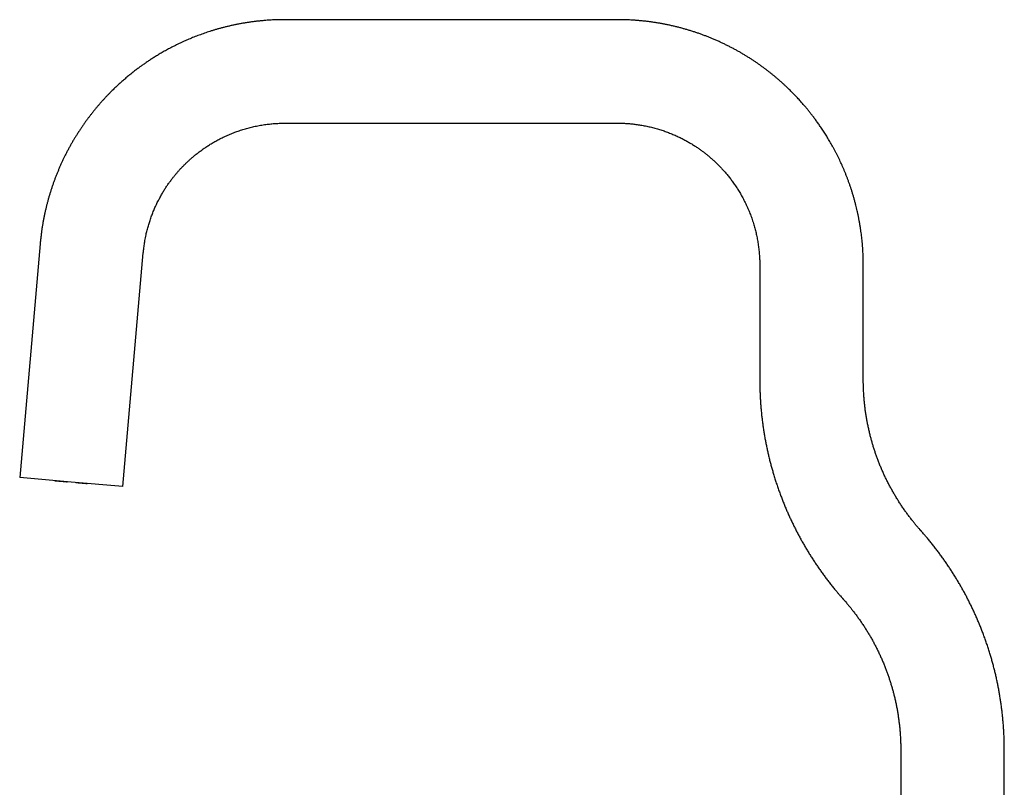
# Model space of a CAD drawing. Header units: millimetres. Extents: x 8 to 802, y 12 to 847.
# Tile 22 of 27: x 27 to 251, y 672 to 847. Entities that reach past the tile are written whole.
import ezdxf

# ---------------------------------------------------------------- set-up
doc = ezdxf.new("R2010")
doc.units = ezdxf.units.MM

msp = doc.modelspace()

# ---------------------------------------------------------------- linework, layer by layer
at = {"color": 7, "linetype": 'Continuous', "lineweight": 30}
for p, q in [((162.86, 846.8), (87.33, 846.8)), ((87.33, 823.3), (162.86, 823.3)), ((31.8, 795.91), (27.15, 742.83)), ((50.56, 740.78), (55.21, 793.86)), ((195.11, 791.05), (195.11, 765)), ((218.61, 765), (218.61, 791.05)), ((38.86, 741.8), (27.15, 742.83)), ((50.56, 740.78), (38.86, 741.8)), ((227.11, 681), (227.11, 610)), ((250.61, 610), (250.61, 681))]:
    msp.add_line(p, q, dxfattribs=at)
for points, knots in [([(87.33, 846.8), (87.29, 846.8), (87.2, 846.8), (87.07, 846.8), (86.94, 846.8), (86.81, 846.8), (86.68, 846.8), (86.39, 846.79), (85.96, 846.79), (85.4, 846.77), (84.83, 846.75), (84.23, 846.72), (83.6, 846.68), (82.91, 846.63), (82.15, 846.56), (81.34, 846.48), (80.53, 846.39), (79.74, 846.28), (78.94, 846.17), (78.16, 846.04), (77.39, 845.91), (76.62, 845.77), (75.87, 845.61), (75.13, 845.45), (74.41, 845.28), (73.69, 845.11), (72.99, 844.93), (72.31, 844.74), (71.63, 844.55), (70.97, 844.35), (70.32, 844.14), (69.69, 843.94), (69.07, 843.73), (68.46, 843.51), (67.86, 843.29), (67.27, 843.07), (66.68, 842.84), (66.11, 842.61), (65.55, 842.37), (65, 842.14), (64.45, 841.89), (63.88, 841.63), (63.31, 841.36), (62.76, 841.09), (62.21, 840.82), (61.69, 840.55), (61.18, 840.29), (60.69, 840.02), (60.21, 839.76), (59.74, 839.49), (59.28, 839.23), (58.83, 838.97), (58.4, 838.71), (57.97, 838.45), (57.57, 838.19), (57.17, 837.94), (56.79, 837.69), (56.41, 837.44), (56.05, 837.2), (55.71, 836.96), (55.37, 836.73), (55.05, 836.5), (54.74, 836.28), (54.43, 836.05), (54.1, 835.82), (53.76, 835.56), (53.41, 835.3), (53.05, 835.02), (52.7, 834.74), (52.34, 834.45), (51.99, 834.17), (51.63, 833.87), (51.27, 833.56), (50.9, 833.25), (50.52, 832.92), (50.14, 832.58), (49.76, 832.24), (49.36, 831.87), (48.96, 831.5), (48.55, 831.1), (48.14, 830.7), (47.72, 830.28), (47.29, 829.84), (46.86, 829.4), (46.43, 828.94), (46, 828.46), (45.56, 827.97), (45.12, 827.47), (44.68, 826.95), (44.23, 826.41), (43.79, 825.86), (43.35, 825.31), (42.93, 824.76), (42.52, 824.22), (42.11, 823.66), (41.7, 823.08), (41.3, 822.5), (40.89, 821.9), (40.5, 821.3), (40.11, 820.68), (39.72, 820.06), (39.34, 819.42), (38.96, 818.77), (38.59, 818.11), (38.22, 817.44), (37.86, 816.76), (37.52, 816.09), (37.19, 815.43), (36.89, 814.78), (36.58, 814.13), (36.28, 813.46), (35.99, 812.78), (35.71, 812.09), (35.43, 811.39), (35.16, 810.7), (34.9, 810), (34.66, 809.3), (34.42, 808.6), (34.18, 807.88), (33.96, 807.16), (33.75, 806.44), (33.55, 805.72), (33.36, 805.01), (33.18, 804.29), (33.01, 803.57), (32.84, 802.83), (32.69, 802.09), (32.54, 801.34), (32.4, 800.58), (32.27, 799.81), (32.15, 799.01), (32.04, 798.17), (31.94, 797.33), (31.88, 796.75), (31.84, 796.42), (31.83, 796.32), (31.82, 796.22), (31.81, 796.12), (31.81, 796.01), (31.8, 795.95), (31.8, 795.91)], [0, 0, 0, 0, 0.0015874, 0.0031722, 0.0047544, 0.0063341, 0.0079111, 0.0094856, 0.0168734, 0.0234212, 0.0299233, 0.0376043, 0.0452206, 0.052772, 0.062784, 0.0726798, 0.0824595, 0.0921229, 0.1018637, 0.1114836, 0.1209824, 0.1303603, 0.1396172, 0.1487531, 0.157768, 0.1666426, 0.1753968, 0.1840306, 0.1925438, 0.2009367, 0.2090623, 0.2170718, 0.2249651, 0.2327422, 0.2405582, 0.2482533, 0.2558273, 0.2632804, 0.2706125, 0.2778235, 0.2849136, 0.2926941, 0.3003234, 0.3078016, 0.3151287, 0.3223047, 0.3292055, 0.3359605, 0.3425697, 0.3490332, 0.3554784, 0.3617718, 0.3679134, 0.3739032, 0.3797413, 0.3854276, 0.3909622, 0.3963449, 0.4015759, 0.4066552, 0.4115826, 0.4163583, 0.4209823, 0.4254545, 0.4303922, 0.435517, 0.4408287, 0.4463274, 0.4520132, 0.4573326, 0.4628058, 0.4684329, 0.4742139, 0.4801487, 0.4861274, 0.4922545, 0.49853, 0.504954, 0.511662, 0.5185247, 0.5255418, 0.5327136, 0.5400398, 0.5475207, 0.5551561, 0.562946, 0.5708905, 0.5789895, 0.5872431, 0.5956513, 0.6042139, 0.6129312, 0.6210578, 0.6293142, 0.6377005, 0.6462167, 0.6548627, 0.6636387, 0.6722924, 0.6810689, 0.689968, 0.6989898, 0.7081342, 0.7172348, 0.7264536, 0.7357908, 0.7452464, 0.7537888, 0.7624256, 0.7711567, 0.7799822, 0.7889019, 0.797916, 0.8070245, 0.8162272, 0.8250601, 0.8339781, 0.8429813, 0.8520697, 0.8612433, 0.8705021, 0.8793098, 0.8881933, 0.8971525, 0.9061874, 0.9152981, 0.9244845, 0.9337466, 0.9430845, 0.9524981, 0.9619874, 0.9725131, 0.9831304, 0.9925495, 0.9937882, 0.9950281, 0.9962693, 0.9975116, 0.9987552, 1, 1, 1, 1]), ([(218.61, 791.05), (218.61, 791.09), (218.61, 791.17), (218.61, 791.29), (218.61, 791.41), (218.61, 791.53), (218.6, 791.65), (218.6, 791.76), (218.6, 792.06), (218.59, 792.5), (218.57, 793.1), (218.55, 793.71), (218.51, 794.34), (218.47, 795.01), (218.42, 795.68), (218.36, 796.36), (218.28, 797.06), (218.21, 797.74), (218.12, 798.42), (218.02, 799.11), (217.91, 799.82), (217.79, 800.55), (217.66, 801.27), (217.53, 801.98), (217.38, 802.68), (217.23, 803.37), (217.07, 804.05), (216.9, 804.75), (216.71, 805.47), (216.51, 806.21), (216.3, 806.94), (216.08, 807.65), (215.86, 808.35), (215.63, 809.03), (215.4, 809.69), (215.17, 810.34), (214.93, 810.98), (214.68, 811.61), (214.43, 812.24), (214.17, 812.85), (213.91, 813.45), (213.65, 814.03), (213.39, 814.61), (213.11, 815.19), (212.82, 815.78), (212.52, 816.38), (212.22, 816.96), (211.92, 817.53), (211.62, 818.07), (211.32, 818.61), (211.03, 819.12), (210.74, 819.62), (210.44, 820.1), (210.15, 820.58), (209.85, 821.05), (209.56, 821.5), (209.27, 821.94), (208.99, 822.36), (208.7, 822.77), (208.43, 823.17), (208.15, 823.55), (207.88, 823.93), (207.62, 824.28), (207.36, 824.63), (207.11, 824.96), (206.86, 825.28), (206.62, 825.59), (206.39, 825.88), (206.16, 826.17), (205.92, 826.46), (205.67, 826.77), (205.41, 827.08), (205.13, 827.4), (204.83, 827.74), (204.51, 828.1), (204.19, 828.47), (203.84, 828.84), (203.49, 829.22), (203.13, 829.6), (202.76, 829.99), (202.37, 830.38), (201.97, 830.78), (201.55, 831.19), (201.12, 831.6), (200.67, 832.02), (200.2, 832.45), (199.73, 832.87), (199.23, 833.3), (198.74, 833.72), (198.26, 834.12), (197.79, 834.5), (197.31, 834.88), (196.82, 835.27), (196.31, 835.65), (195.79, 836.04), (195.25, 836.42), (194.7, 836.82), (194.12, 837.21), (193.52, 837.62), (192.9, 838.02), (192.27, 838.41), (191.63, 838.81), (190.97, 839.2), (190.31, 839.58), (189.64, 839.95), (188.95, 840.32), (188.25, 840.69), (187.54, 841.04), (186.82, 841.39), (186.09, 841.74), (185.34, 842.07), (184.61, 842.39), (183.89, 842.69), (183.19, 842.97), (182.47, 843.24), (181.75, 843.51), (181.01, 843.77), (180.26, 844.02), (179.5, 844.26), (178.74, 844.49), (177.99, 844.71), (177.23, 844.92), (176.47, 845.12), (175.7, 845.31), (174.91, 845.48), (174.14, 845.65), (173.36, 845.81), (172.6, 845.95), (171.83, 846.08), (171.04, 846.2), (170.25, 846.31), (169.46, 846.41), (168.65, 846.5), (167.83, 846.58), (167.01, 846.65), (166.26, 846.7), (165.57, 846.74), (164.95, 846.76), (164.27, 846.79), (163.75, 846.8), (163.42, 846.8), (163.32, 846.8), (163.23, 846.8), (163.14, 846.8), (163.04, 846.8), (162.95, 846.8), (162.89, 846.8), (162.86, 846.8)], [0, 0, 0, 0, 0.00136, 0.002719, 0.004075, 0.00543, 0.006782, 0.008133, 0.009482, 0.016867, 0.023413, 0.029912, 0.037591, 0.045204, 0.052753, 0.060769, 0.068711, 0.076579, 0.084372, 0.092091, 0.100619, 0.109053, 0.117396, 0.125645, 0.133802, 0.141867, 0.149839, 0.157718, 0.166591, 0.175343, 0.183975, 0.192486, 0.200877, 0.209002, 0.21701, 0.224902, 0.232677, 0.240492, 0.248186, 0.255759, 0.263212, 0.270543, 0.277754, 0.284843, 0.292623, 0.300253, 0.307731, 0.315058, 0.322234, 0.329135, 0.335891, 0.342501, 0.348965, 0.355411, 0.361705, 0.367848, 0.37384, 0.379679, 0.385367, 0.390904, 0.396288, 0.401521, 0.406603, 0.411533, 0.416311, 0.420938, 0.425413, 0.429512, 0.433741, 0.4381, 0.442589, 0.447208, 0.451957, 0.457274, 0.462745, 0.46837, 0.474149, 0.480082, 0.486059, 0.492185, 0.498459, 0.504882, 0.511588, 0.51845, 0.525466, 0.532637, 0.539962, 0.547443, 0.555077, 0.561885, 0.568811, 0.575855, 0.583018, 0.590299, 0.597698, 0.605216, 0.612852, 0.620979, 0.629236, 0.637623, 0.64614, 0.654787, 0.663563, 0.672218, 0.680996, 0.689896, 0.698919, 0.708065, 0.717166, 0.726387, 0.735726, 0.745183, 0.753727, 0.762365, 0.771098, 0.779925, 0.788847, 0.797863, 0.806973, 0.816178, 0.825013, 0.833933, 0.842938, 0.852029, 0.861204, 0.870466, 0.879276, 0.888161, 0.897123, 0.90616, 0.915273, 0.924462, 0.933727, 0.943068, 0.952484, 0.961976, 0.968985, 0.976035, 0.983125, 0.992547, 0.993609, 0.994672, 0.995736, 0.996801, 0.997866, 0.998933, 1, 1, 1, 1]), ([(55.21, 793.86), (55.21, 793.88), (55.21, 793.93), (55.22, 793.99), (55.22, 794.06), (55.23, 794.12), (55.24, 794.19), (55.24, 794.25), (55.26, 794.41), (55.3, 794.76), (55.36, 795.26), (55.44, 795.83), (55.53, 796.4), (55.63, 796.99), (55.76, 797.61), (55.88, 798.19), (56.01, 798.74), (56.14, 799.26), (56.28, 799.77), (56.43, 800.27), (56.58, 800.76), (56.74, 801.25), (56.91, 801.75), (57.09, 802.25), (57.27, 802.73), (57.46, 803.21), (57.66, 803.67), (57.85, 804.13), (58.06, 804.58), (58.27, 805.04), (58.5, 805.5), (58.73, 805.94), (58.96, 806.37), (59.19, 806.79), (59.42, 807.2), (59.65, 807.6), (59.89, 807.99), (60.12, 808.36), (60.35, 808.72), (60.58, 809.06), (60.81, 809.4), (61.05, 809.75), (61.3, 810.08), (61.54, 810.4), (61.77, 810.71), (62, 811.01), (62.22, 811.29), (62.44, 811.55), (62.65, 811.81), (62.85, 812.05), (63.05, 812.28), (63.25, 812.51), (63.46, 812.74), (63.68, 812.98), (63.91, 813.22), (64.14, 813.46), (64.37, 813.7), (64.62, 813.95), (64.88, 814.2), (65.15, 814.46), (65.43, 814.72), (65.72, 814.98), (66, 815.24), (66.29, 815.49), (66.6, 815.75), (66.91, 816.01), (67.23, 816.27), (67.57, 816.53), (67.91, 816.8), (68.27, 817.06), (68.64, 817.33), (69.02, 817.6), (69.41, 817.87), (69.81, 818.13), (70.21, 818.38), (70.62, 818.63), (71.04, 818.88), (71.46, 819.13), (71.91, 819.38), (72.37, 819.62), (72.85, 819.87), (73.34, 820.11), (73.85, 820.35), (74.36, 820.58), (74.89, 820.81), (75.42, 821.02), (75.95, 821.23), (76.47, 821.42), (77, 821.6), (77.54, 821.78), (78.09, 821.95), (78.64, 822.11), (79.2, 822.26), (79.76, 822.4), (80.32, 822.53), (80.9, 822.66), (81.48, 822.77), (82.08, 822.87), (82.68, 822.97), (83.27, 823.05), (83.84, 823.11), (84.39, 823.17), (84.95, 823.22), (85.5, 823.25), (86.02, 823.28), (86.51, 823.29), (86.85, 823.3), (87.04, 823.3), (87.1, 823.3), (87.16, 823.3), (87.22, 823.3), (87.27, 823.3), (87.31, 823.3), (87.33, 823.3)], [0, 0, 0, 0, 0.001361, 0.00272, 0.004077, 0.005432, 0.006785, 0.008136, 0.009486, 0.016874, 0.029923, 0.04142, 0.052772, 0.066095, 0.079212, 0.092123, 0.103475, 0.114663, 0.125686, 0.136545, 0.147239, 0.157768, 0.169066, 0.180169, 0.191076, 0.201786, 0.212301, 0.222619, 0.232742, 0.243651, 0.254322, 0.264756, 0.274953, 0.284913, 0.294811, 0.304463, 0.313868, 0.323028, 0.331942, 0.340611, 0.349033, 0.358014, 0.366697, 0.375083, 0.383171, 0.390962, 0.398455, 0.405651, 0.41255, 0.419151, 0.425454, 0.431656, 0.438149, 0.444935, 0.452013, 0.458825, 0.465887, 0.4732, 0.480763, 0.488576, 0.49664, 0.504954, 0.512795, 0.520847, 0.529109, 0.537581, 0.546263, 0.555156, 0.56426, 0.573573, 0.583097, 0.592832, 0.602776, 0.612931, 0.622699, 0.632653, 0.642795, 0.653123, 0.663639, 0.674699, 0.685958, 0.697416, 0.709075, 0.720932, 0.73299, 0.745247, 0.756658, 0.768236, 0.779982, 0.791896, 0.803978, 0.816227, 0.828076, 0.840078, 0.852233, 0.86454, 0.877, 0.889614, 0.902379, 0.915298, 0.926793, 0.938406, 0.950137, 0.961987, 0.972513, 0.98313, 0.992549, 0.993788, 0.995028, 0.996269, 0.997512, 0.998755, 1, 1, 1, 1]), ([(162.86, 823.3), (162.88, 823.3), (162.93, 823.3), (163, 823.3), (163.06, 823.3), (163.13, 823.3), (163.2, 823.3), (163.27, 823.3), (163.44, 823.3), (163.81, 823.29), (164.35, 823.27), (164.95, 823.24), (165.5, 823.2), (166.03, 823.15), (166.53, 823.09), (167.02, 823.03), (167.53, 822.96), (168.07, 822.88), (168.63, 822.78), (169.18, 822.68), (169.72, 822.57), (170.25, 822.45), (170.78, 822.32), (171.32, 822.17), (171.86, 822.02), (172.39, 821.86), (172.9, 821.7), (173.41, 821.53), (173.9, 821.35), (174.4, 821.17), (174.9, 820.97), (175.39, 820.77), (175.88, 820.56), (176.35, 820.35), (176.81, 820.13), (177.26, 819.91), (177.69, 819.69), (178.11, 819.47), (178.52, 819.24), (178.92, 819.02), (179.29, 818.8), (179.67, 818.57), (180.05, 818.34), (180.42, 818.1), (180.77, 817.87), (181.11, 817.64), (181.44, 817.41), (181.74, 817.19), (182.04, 816.98), (182.32, 816.77), (182.58, 816.57), (182.84, 816.37), (183.09, 816.17), (183.34, 815.96), (183.61, 815.74), (183.87, 815.51), (184.14, 815.28), (184.41, 815.04), (184.68, 814.8), (184.96, 814.54), (185.25, 814.26), (185.54, 813.98), (185.83, 813.69), (186.12, 813.39), (186.4, 813.1), (186.68, 812.79), (186.97, 812.47), (187.26, 812.14), (187.55, 811.8), (187.84, 811.44), (188.14, 811.08), (188.44, 810.7), (188.73, 810.3), (189.03, 809.9), (189.32, 809.48), (189.61, 809.07), (189.89, 808.65), (190.16, 808.21), (190.44, 807.77), (190.71, 807.31), (190.99, 806.82), (191.26, 806.32), (191.53, 805.81), (191.8, 805.28), (192.06, 804.74), (192.31, 804.19), (192.55, 803.63), (192.78, 803.08), (193, 802.54), (193.2, 801.98), (193.4, 801.41), (193.59, 800.83), (193.77, 800.26), (193.92, 799.72), (194.06, 799.19), (194.2, 798.66), (194.33, 798.12), (194.44, 797.57), (194.55, 797.02), (194.65, 796.46), (194.74, 795.9), (194.82, 795.33), (194.9, 794.75), (194.96, 794.17), (195.01, 793.57), (195.05, 793), (195.08, 792.44), (195.1, 791.93), (195.1, 791.57), (195.11, 791.38), (195.11, 791.32), (195.11, 791.27), (195.11, 791.21), (195.11, 791.16), (195.11, 791.11), (195.11, 791.07), (195.11, 791.05)], [0, 0, 0, 0, 0.0013603, 0.0027187, 0.0040752, 0.0054297, 0.0067825, 0.0081333, 0.0094822, 0.0168673, 0.0299124, 0.0414056, 0.0527531, 0.0627618, 0.0726544, 0.082431, 0.0920914, 0.1034405, 0.1146251, 0.1256452, 0.1365007, 0.1471917, 0.1577182, 0.169014, 0.180114, 0.1910182, 0.2017267, 0.2122393, 0.2225562, 0.2326772, 0.2435842, 0.2542543, 0.2646875, 0.2748837, 0.2848431, 0.2947401, 0.3043916, 0.3137974, 0.3229577, 0.3318723, 0.3405413, 0.3489647, 0.3579468, 0.3666317, 0.3750194, 0.38311, 0.3909033, 0.3983995, 0.4055985, 0.4125003, 0.419105, 0.4254124, 0.4316099, 0.4380997, 0.444882, 0.4519567, 0.4587658, 0.4658254, 0.4731356, 0.4806962, 0.4885075, 0.4965692, 0.5048816, 0.5127213, 0.5207715, 0.5290323, 0.5375035, 0.5461853, 0.5550777, 0.5641805, 0.5734939, 0.5830178, 0.5927522, 0.6026971, 0.6128525, 0.6226204, 0.6325755, 0.6427178, 0.6530472, 0.6635637, 0.6746244, 0.6858849, 0.697345, 0.7090049, 0.7208645, 0.7329238, 0.7451829, 0.7565958, 0.7681766, 0.7799251, 0.7918415, 0.8039257, 0.8161778, 0.8267899, 0.8375247, 0.8483822, 0.8593625, 0.8704656, 0.8814899, 0.8926326, 0.9038938, 0.9152733, 0.9267713, 0.9383878, 0.9501226, 0.9619759, 0.9725047, 0.9831252, 0.9925472, 0.9936092, 0.9946721, 0.9957359, 0.9968006, 0.9978661, 0.9989326, 1, 1, 1, 1]), ([(195.11, 765), (195.11, 764.94), (195.11, 764.81), (195.11, 764.63), (195.11, 764.44), (195.11, 764.25), (195.11, 764.06), (195.12, 763.88), (195.12, 763.69), (195.13, 763.37), (195.14, 762.91), (195.16, 762.17), (195.2, 761.27), (195.26, 760.26), (195.32, 759.28), (195.4, 758.34), (195.49, 757.41), (195.59, 756.47), (195.71, 755.52), (195.84, 754.57), (195.98, 753.62), (196.13, 752.67), (196.29, 751.73), (196.47, 750.79), (196.66, 749.85), (196.86, 748.91), (197.07, 747.97), (197.29, 747.04), (197.53, 746.11), (197.78, 745.18), (198.04, 744.26), (198.32, 743.31), (198.62, 742.33), (198.95, 741.33), (199.29, 740.33), (199.64, 739.34), (200, 738.38), (200.36, 737.45), (200.72, 736.57), (201.08, 735.68), (201.47, 734.8), (201.85, 733.94), (202.25, 733.08), (202.66, 732.23), (203.08, 731.39), (203.51, 730.54), (203.95, 729.7), (204.41, 728.86), (204.88, 728.02), (205.35, 727.19), (205.84, 726.37), (206.34, 725.55), (206.86, 724.73), (207.38, 723.93), (207.91, 723.13), (208.45, 722.34), (209, 721.55), (209.56, 720.78), (210.13, 720.01), (210.72, 719.24), (211.32, 718.47), (211.94, 717.7), (212.5, 717.03), (212.99, 716.44), (213.39, 715.97), (213.68, 715.65), (213.83, 715.47), (213.87, 715.42), (213.92, 715.38), (213.96, 715.33), (214, 715.28), (214.04, 715.23), (214.07, 715.2), (214.09, 715.18)], [0, 0, 0, 0, 0.003442, 0.006884, 0.010326, 0.013768, 0.01721, 0.020653, 0.024095, 0.027537, 0.038355, 0.049173, 0.06849, 0.087808, 0.105056, 0.122304, 0.139552, 0.1568, 0.1744, 0.192, 0.2096, 0.2272, 0.2448, 0.2624, 0.28, 0.2976, 0.3152, 0.3328, 0.3504, 0.368, 0.3856, 0.4032, 0.42256, 0.44192, 0.46128, 0.48064, 0.5, 0.517562, 0.535123, 0.552685, 0.570246, 0.587808, 0.605056, 0.622304, 0.639552, 0.6568, 0.6744, 0.692, 0.7096, 0.7272, 0.7448, 0.7624, 0.78, 0.7976, 0.8152, 0.8328, 0.8504, 0.868, 0.8856, 0.9032, 0.921269, 0.939339, 0.957408, 0.969334, 0.981259, 0.991754, 0.992932, 0.99411, 0.995288, 0.996466, 0.997644, 0.998822, 1, 1, 1, 1]), ([(231.63, 730.82), (231.62, 730.83), (231.59, 730.86), (231.56, 730.9), (231.52, 730.94), (231.49, 730.98), (231.45, 731.02), (231.37, 731.11), (231.2, 731.3), (230.87, 731.69), (230.45, 732.19), (229.97, 732.77), (229.49, 733.37), (229, 734.02), (228.49, 734.71), (227.97, 735.43), (227.46, 736.17), (226.95, 736.93), (226.45, 737.71), (225.97, 738.5), (225.5, 739.29), (225.05, 740.09), (224.61, 740.9), (224.18, 741.72), (223.77, 742.54), (223.38, 743.37), (223, 744.2), (222.64, 745.03), (222.3, 745.87), (221.98, 746.69), (221.68, 747.5), (221.4, 748.29), (221.13, 749.08), (220.88, 749.88), (220.64, 750.68), (220.41, 751.49), (220.19, 752.33), (219.98, 753.19), (219.78, 754.09), (219.59, 755), (219.42, 755.9), (219.26, 756.81), (219.12, 757.72), (219, 758.63), (218.9, 759.55), (218.81, 760.47), (218.74, 761.3), (218.69, 762.06), (218.66, 762.73), (218.63, 763.48), (218.62, 764.04), (218.61, 764.4), (218.61, 764.5), (218.61, 764.6), (218.61, 764.7), (218.61, 764.8), (218.61, 764.9), (218.61, 764.97), (218.61, 765)], [0, 0, 0, 0, 0.001439, 0.002879, 0.004318, 0.005757, 0.007196, 0.008636, 0.015421, 0.027537, 0.049173, 0.068491, 0.087808, 0.110806, 0.133803, 0.156801, 0.181441, 0.206081, 0.23072, 0.25536, 0.28, 0.30464, 0.32928, 0.35392, 0.37856, 0.4032, 0.4274, 0.4516, 0.4758, 0.5, 0.5224, 0.5448, 0.5672, 0.5896, 0.612, 0.6344, 0.6568, 0.68144, 0.70608, 0.73072, 0.75536, 0.78, 0.80464, 0.82928, 0.85392, 0.87856, 0.9032, 0.921269, 0.939338, 0.957408, 0.981259, 0.983937, 0.986614, 0.989291, 0.991968, 0.994646, 0.997323, 1, 1, 1, 1]), ([(35.06, 742.13), (35.16, 742.13), (35.37, 742.11), (35.69, 742.08), (36.01, 742.05), (36.33, 742.02), (36.66, 741.99), (36.99, 741.97), (37.31, 741.94), (37.62, 741.91), (37.82, 741.89), (37.93, 741.88)], [0, 0, 0, 0, 0.114486, 0.229012, 0.343531, 0.457998, 0.572374, 0.686625, 0.791226, 0.895686, 1, 1, 1, 1]), ([(39.88, 741.71), (39.99, 741.7), (40.22, 741.68), (40.55, 741.65), (40.88, 741.63), (41.2, 741.6), (41.53, 741.57), (41.84, 741.54), (42.16, 741.51), (42.37, 741.49), (42.48, 741.49)], [0, 0, 0, 0, 0.125528, 0.251181, 0.374735, 0.498446, 0.622323, 0.746365, 0.873104, 1, 1, 1, 1]), ([(250.61, 681), (250.61, 681.06), (250.61, 681.19), (250.61, 681.38), (250.61, 681.57), (250.6, 681.75), (250.6, 681.94), (250.6, 682.13), (250.6, 682.32), (250.59, 682.64), (250.58, 683.09), (250.56, 683.84), (250.52, 684.73), (250.46, 685.75), (250.39, 686.72), (250.31, 687.66), (250.22, 688.6), (250.12, 689.54), (250.01, 690.48), (249.88, 691.43), (249.74, 692.38), (249.59, 693.33), (249.42, 694.28), (249.25, 695.22), (249.06, 696.16), (248.86, 697.1), (248.65, 698.03), (248.42, 698.97), (248.19, 699.9), (247.94, 700.82), (247.68, 701.75), (247.4, 702.7), (247.1, 703.67), (246.77, 704.68), (246.43, 705.68), (246.07, 706.67), (245.72, 707.63), (245.36, 708.55), (245, 709.44), (244.63, 710.32), (244.25, 711.2), (243.86, 712.07), (243.46, 712.93), (243.06, 713.77), (242.64, 714.62), (242.21, 715.46), (241.77, 716.3), (241.31, 717.15), (240.84, 717.98), (240.36, 718.81), (239.87, 719.64), (239.37, 720.46), (238.86, 721.27), (238.34, 722.08), (237.81, 722.87), (237.27, 723.67), (236.71, 724.45), (236.15, 725.23), (235.58, 726), (234.99, 726.77), (234.39, 727.54), (233.78, 728.31), (233.22, 728.98), (232.73, 729.56), (232.32, 730.03), (232.04, 730.36), (231.88, 730.53), (231.84, 730.58), (231.8, 730.63), (231.76, 730.68), (231.71, 730.72), (231.67, 730.77), (231.64, 730.8), (231.63, 730.82)], [0, 0, 0, 0, 0.003442, 0.006884, 0.010326, 0.013768, 0.01721, 0.020653, 0.024095, 0.027537, 0.038355, 0.049173, 0.06849, 0.087808, 0.105056, 0.122304, 0.139552, 0.1568, 0.1744, 0.192, 0.2096, 0.2272, 0.2448, 0.2624, 0.28, 0.2976, 0.3152, 0.3328, 0.3504, 0.368, 0.3856, 0.4032, 0.42256, 0.44192, 0.46128, 0.48064, 0.5, 0.517562, 0.535123, 0.552685, 0.570246, 0.587808, 0.605056, 0.622304, 0.639552, 0.6568, 0.6744, 0.692, 0.7096, 0.7272, 0.7448, 0.7624, 0.78, 0.7976, 0.8152, 0.8328, 0.8504, 0.868, 0.8856, 0.9032, 0.921269, 0.939339, 0.957408, 0.969334, 0.981259, 0.991754, 0.992932, 0.99411, 0.995288, 0.996466, 0.997644, 0.998822, 1, 1, 1, 1]), ([(214.09, 715.18), (214.1, 715.17), (214.12, 715.14), (214.16, 715.1), (214.19, 715.06), (214.23, 715.02), (214.26, 714.98), (214.34, 714.89), (214.51, 714.7), (214.84, 714.32), (215.27, 713.81), (215.74, 713.23), (216.22, 712.63), (216.72, 711.98), (217.23, 711.29), (217.74, 710.58), (218.26, 709.84), (218.77, 709.07), (219.26, 708.29), (219.75, 707.51), (220.21, 706.71), (220.67, 705.91), (221.11, 705.1), (221.53, 704.29), (221.94, 703.46), (222.34, 702.63), (222.71, 701.8), (223.07, 700.97), (223.41, 700.14), (223.74, 699.31), (224.04, 698.51), (224.31, 697.72), (224.58, 696.92), (224.83, 696.12), (225.07, 695.32), (225.3, 694.52), (225.52, 693.68), (225.73, 692.81), (225.94, 691.91), (226.13, 691.01), (226.3, 690.1), (226.45, 689.2), (226.59, 688.28), (226.71, 687.37), (226.82, 686.46), (226.91, 685.54), (226.98, 684.7), (227.02, 683.95), (227.06, 683.27), (227.09, 682.52), (227.1, 681.97), (227.1, 681.6), (227.11, 681.5), (227.11, 681.4), (227.11, 681.3), (227.11, 681.2), (227.11, 681.1), (227.11, 681.04), (227.11, 681)], [0, 0, 0, 0, 0.001439, 0.002879, 0.004318, 0.005757, 0.007196, 0.008636, 0.015421, 0.027537, 0.049173, 0.068491, 0.087808, 0.110806, 0.133803, 0.156801, 0.181441, 0.206081, 0.23072, 0.25536, 0.28, 0.30464, 0.32928, 0.35392, 0.37856, 0.4032, 0.4274, 0.4516, 0.4758, 0.5, 0.5224, 0.5448, 0.5672, 0.5896, 0.612, 0.6344, 0.6568, 0.68144, 0.70608, 0.73072, 0.75536, 0.78, 0.80464, 0.82928, 0.85392, 0.87856, 0.9032, 0.921269, 0.939338, 0.957408, 0.981259, 0.983937, 0.986614, 0.989291, 0.991968, 0.994646, 0.997323, 1, 1, 1, 1])]:
    msp.add_open_spline(points, degree=3, knots=knots, dxfattribs=at)

doc.saveas('drawing.dxf')
